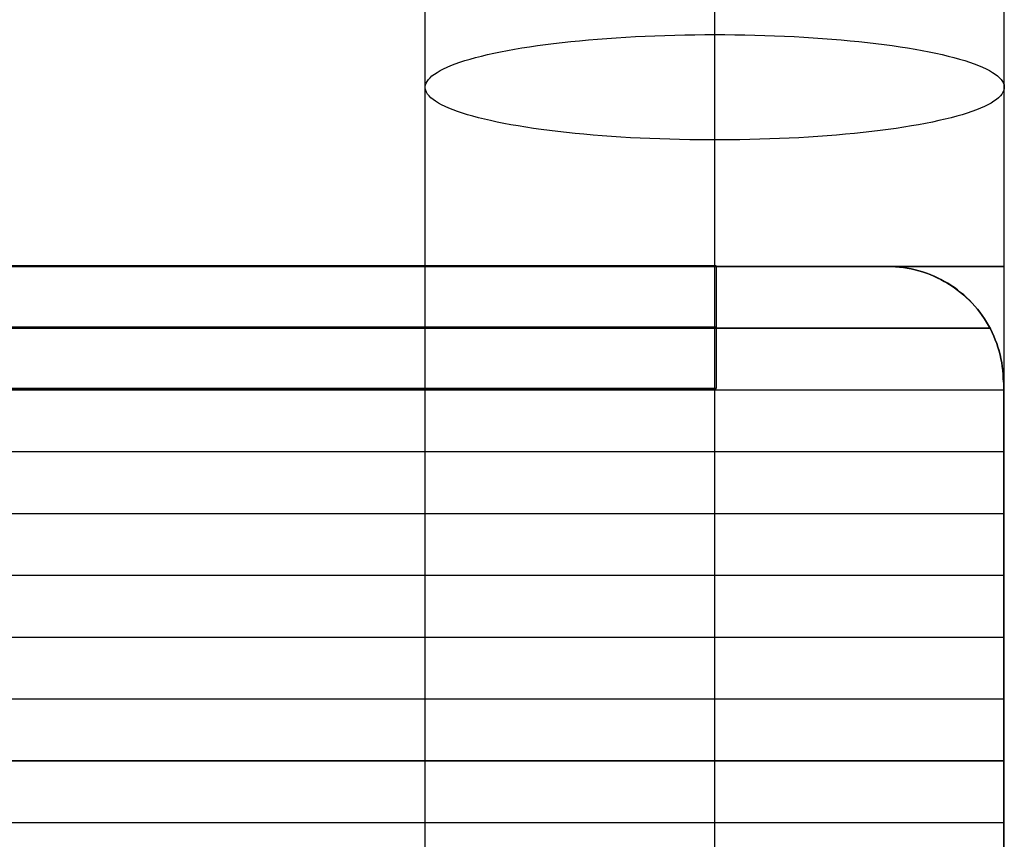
# Model space of a CAD drawing. Header units: millimetres. Extents: x -9 to 331, y -124 to 233.
# Tile 25 of 76: x 289 to 331, y -19 to 16. Entities that reach past the tile are written whole.
import ezdxf

# ---------------------------------------------------------------- set-up
doc = ezdxf.new("R2010")
doc.units = ezdxf.units.MM
doc.layers.add('Up Step Stool_Ferm Living', color=7, linetype='Continuous', true_color=0x000000)

msp = doc.modelspace()

# ---------------------------------------------------------------- linework, layer by layer
at = {"layer": 'Up Step Stool_Ferm Living'}
for p, q in [((306.095, 15.315, 140.103), (306.095, 16.719, 140.471)), ((318.595, 15.315, 140.103), (318.595, 16.719, 140.471)), ((331.095, 15.315, 140.103), (331.095, 16.719, 140.471)), ((318.595, 15.512, 153.204), (318.595, 16.49, 153.579)), ((318.595, 14.598, 127.195), (318.595, 16.443, 127.546)), ((306.095, 13.899, 139.784), (306.095, 15.315, 140.103)), ((318.595, 14.522, 152.863), (318.595, 15.512, 153.204)), ((318.595, 13.899, 139.784), (318.595, 15.315, 140.103)), ((331.095, 13.899, 139.784), (331.095, 15.315, 140.103)), ((311.639, 14.876, 129.392), (312.004, 14.919, 129.161)), ((312.004, 14.919, 129.161), (312.377, 14.959, 128.942)), ((312.377, 14.959, 128.942), (312.757, 14.997, 128.737)), ((312.757, 14.997, 128.737), (313.144, 15.033, 128.544)), ((313.144, 15.033, 128.544), (313.537, 15.066, 128.364)), ((313.537, 15.066, 128.364), (313.937, 15.097, 128.199)), ((313.937, 15.097, 128.199), (314.343, 15.125, 128.047)), ((314.343, 15.125, 128.047), (314.753, 15.151, 127.908)), ((314.753, 15.151, 127.908), (315.168, 15.174, 127.784)), ((315.168, 15.174, 127.784), (315.588, 15.194, 127.674)), ((315.588, 15.194, 127.674), (316.01, 15.212, 127.579)), ((316.01, 15.212, 127.579), (316.436, 15.227, 127.498)), ((316.436, 15.227, 127.498), (316.865, 15.239, 127.432)), ((316.865, 15.239, 127.432), (317.296, 15.248, 127.38)), ((317.296, 15.248, 127.38), (317.728, 15.255, 127.343)), ((317.728, 15.255, 127.343), (318.161, 15.259, 127.321)), ((318.161, 15.259, 127.321), (318.595, 15.261, 127.313)), ((318.595, 15.261, 127.313), (319.029, 15.259, 127.321)), ((319.029, 15.259, 127.321), (319.462, 15.255, 127.343)), ((319.462, 15.255, 127.343), (319.895, 15.248, 127.38)), ((319.895, 15.248, 127.38), (320.325, 15.239, 127.432)), ((320.325, 15.239, 127.432), (320.754, 15.227, 127.498)), ((320.754, 15.227, 127.498), (321.18, 15.212, 127.579)), ((321.18, 15.212, 127.579), (321.603, 15.194, 127.674)), ((321.603, 15.194, 127.674), (322.022, 15.174, 127.784)), ((322.022, 15.174, 127.784), (322.437, 15.151, 127.908)), ((322.437, 15.151, 127.908), (322.848, 15.125, 128.047)), ((322.848, 15.125, 128.047), (323.253, 15.097, 128.199)), ((323.253, 15.097, 128.199), (323.653, 15.066, 128.364)), ((323.653, 15.066, 128.364), (324.047, 15.033, 128.544)), ((324.047, 15.033, 128.544), (324.434, 14.997, 128.737)), ((324.434, 14.997, 128.737), (324.814, 14.959, 128.942)), ((324.814, 14.959, 128.942), (325.186, 14.919, 129.161)), ((325.186, 14.919, 129.161), (325.551, 14.876, 129.392)), ((308.784, 14.395, 131.989), (309.058, 14.457, 131.659)), ((309.058, 14.457, 131.659), (309.345, 14.516, 131.338)), ((309.345, 14.516, 131.338), (309.642, 14.573, 131.027)), ((309.642, 14.573, 131.027), (309.95, 14.629, 130.727)), ((309.95, 14.629, 130.727), (310.269, 14.683, 130.437)), ((310.269, 14.683, 130.437), (310.597, 14.734, 130.159)), ((310.597, 14.734, 130.159), (310.936, 14.784, 129.891)), ((310.936, 14.784, 129.891), (311.283, 14.831, 129.636)), ((311.283, 14.831, 129.636), (311.639, 14.876, 129.392)), ((318.595, 12.742, 126.907), (318.595, 14.598, 127.195)), ((318.595, 13.521, 152.557), (318.595, 14.522, 152.863)), ((325.551, 14.876, 129.392), (325.907, 14.831, 129.636)), ((325.907, 14.831, 129.636), (326.255, 14.784, 129.891)), ((326.255, 14.784, 129.891), (326.593, 14.734, 130.159)), ((326.593, 14.734, 130.159), (326.922, 14.683, 130.437)), ((326.922, 14.683, 130.437), (327.24, 14.629, 130.727)), ((327.24, 14.629, 130.727), (327.548, 14.573, 131.027)), ((327.548, 14.573, 131.027), (327.846, 14.516, 131.338)), ((327.846, 14.516, 131.338), (328.132, 14.457, 131.659)), ((328.132, 14.457, 131.659), (328.407, 14.395, 131.989)), ((307.394, 13.996, 134.148), (307.594, 14.066, 133.769)), ((307.594, 14.066, 133.769), (307.806, 14.135, 133.398)), ((307.806, 14.135, 133.398), (308.032, 14.202, 133.033)), ((308.032, 14.202, 133.033), (308.27, 14.268, 132.677)), ((308.27, 14.268, 132.677), (308.521, 14.333, 132.328)), ((308.521, 14.333, 132.328), (308.784, 14.395, 131.989)), ((328.407, 14.395, 131.989), (328.67, 14.333, 132.328)), ((328.67, 14.333, 132.328), (328.92, 14.268, 132.677)), ((328.92, 14.268, 132.677), (329.159, 14.202, 133.033)), ((329.159, 14.202, 133.033), (329.384, 14.135, 133.398)), ((329.384, 14.135, 133.398), (329.597, 14.066, 133.769)), ((329.597, 14.066, 133.769), (329.796, 13.996, 134.148)), ((306.095, 12.474, 139.513), (306.095, 13.899, 139.784)), ((306.489, 13.552, 136.544), (306.604, 13.629, 136.132)), ((306.604, 13.629, 136.132), (306.734, 13.704, 135.725)), ((306.734, 13.704, 135.725), (306.878, 13.778, 135.323)), ((306.878, 13.778, 135.323), (307.036, 13.852, 134.926)), ((307.036, 13.852, 134.926), (307.208, 13.924, 134.534)), ((307.208, 13.924, 134.534), (307.394, 13.996, 134.148)), ((318.595, 12.474, 139.513), (318.595, 13.899, 139.784)), ((329.796, 13.996, 134.148), (329.982, 13.924, 134.534)), ((329.982, 13.924, 134.534), (330.154, 13.852, 134.926)), ((330.154, 13.852, 134.926), (330.312, 13.778, 135.323)), ((330.312, 13.778, 135.323), (330.456, 13.704, 135.725)), ((330.456, 13.704, 135.725), (330.586, 13.629, 136.132)), ((330.586, 13.629, 136.132), (330.701, 13.552, 136.544)), ((331.095, 12.474, 139.513), (331.095, 13.899, 139.784)), ((306.133, 13.164, 138.646), (306.175, 13.242, 138.221)), ((306.175, 13.242, 138.221), (306.231, 13.32, 137.798)), ((306.231, 13.32, 137.798), (306.302, 13.398, 137.377)), ((306.302, 13.398, 137.377), (306.388, 13.476, 136.959)), ((306.388, 13.476, 136.959), (306.489, 13.552, 136.544)), ((318.595, 12.509, 152.286), (318.595, 13.521, 152.557)), ((330.701, 13.552, 136.544), (330.802, 13.476, 136.959)), ((330.802, 13.476, 136.959), (330.888, 13.398, 137.377)), ((330.888, 13.398, 137.377), (330.959, 13.32, 137.798)), ((330.959, 13.32, 137.798), (331.016, 13.242, 138.221)), ((331.016, 13.242, 138.221), (331.057, 13.164, 138.646)), ((306.096, 13.006, 139.498), (306.107, 13.085, 139.071)), ((306.099, 12.927, 139.925), (306.096, 13.006, 139.498)), ((306.118, 12.848, 140.351), (306.099, 12.927, 139.925)), ((306.107, 13.085, 139.071), (306.133, 13.164, 138.646)), ((306.152, 12.769, 140.776), (306.118, 12.848, 140.351)), ((306.201, 12.691, 141.2), (306.152, 12.769, 140.776)), ((331.038, 12.769, 140.776), (330.989, 12.691, 141.2)), ((331.072, 12.848, 140.351), (331.038, 12.769, 140.776)), ((331.057, 13.164, 138.646), (331.083, 13.085, 139.071)), ((331.091, 12.927, 139.925), (331.072, 12.848, 140.351)), ((331.083, 13.085, 139.071), (331.095, 13.006, 139.498)), ((331.095, 13.006, 139.498), (331.091, 12.927, 139.925)), ((306.095, 11.04, 139.291), (306.095, 12.474, 139.513)), ((306.265, 12.613, 141.622), (306.201, 12.691, 141.2)), ((306.343, 12.535, 142.042), (306.265, 12.613, 141.622)), ((306.437, 12.458, 142.458), (306.343, 12.535, 142.042)), ((306.545, 12.381, 142.872), (306.437, 12.458, 142.458)), ((306.667, 12.306, 143.281), (306.545, 12.381, 142.872)), ((318.595, 10.877, 126.683), (318.595, 12.742, 126.907)), ((318.595, 11.489, 152.051), (318.595, 12.509, 152.286)), ((318.595, 11.04, 139.291), (318.595, 12.474, 139.513)), ((330.646, 12.381, 142.872), (330.523, 12.306, 143.281)), ((330.754, 12.458, 142.458), (330.646, 12.381, 142.872)), ((330.847, 12.535, 142.042), (330.754, 12.458, 142.458)), ((330.926, 12.613, 141.622), (330.847, 12.535, 142.042)), ((330.989, 12.691, 141.2), (330.926, 12.613, 141.622)), ((331.095, 11.04, 139.291), (331.095, 12.474, 139.513)), ((306.804, 12.231, 143.686), (306.667, 12.306, 143.281)), ((306.956, 12.157, 144.086), (306.804, 12.231, 143.686)), ((307.121, 12.084, 144.48), (306.956, 12.157, 144.086)), ((307.3, 12.012, 144.869), (307.121, 12.084, 144.48)), ((307.492, 11.941, 145.251), (307.3, 12.012, 144.869)), ((307.698, 11.872, 145.627), (307.492, 11.941, 145.251)), ((329.698, 11.941, 145.251), (329.492, 11.872, 145.627)), ((329.891, 12.012, 144.869), (329.698, 11.941, 145.251)), ((330.07, 12.084, 144.48), (329.891, 12.012, 144.869)), ((330.235, 12.157, 144.086), (330.07, 12.084, 144.48)), ((330.386, 12.231, 143.686), (330.235, 12.157, 144.086)), ((330.523, 12.306, 143.281), (330.386, 12.231, 143.686)), ((307.917, 11.803, 145.995), (307.698, 11.872, 145.627)), ((308.149, 11.737, 146.355), (307.917, 11.803, 145.995)), ((308.394, 11.671, 146.708), (308.149, 11.737, 146.355)), ((308.651, 11.608, 147.052), (308.394, 11.671, 146.708)), ((308.92, 11.546, 147.387), (308.651, 11.608, 147.052)), ((309.2, 11.486, 147.712), (308.92, 11.546, 147.387)), ((309.492, 11.427, 148.028), (309.2, 11.486, 147.712)), ((318.595, 10.461, 151.851), (318.595, 11.489, 152.051)), ((327.99, 11.486, 147.712), (327.698, 11.427, 148.028)), ((328.271, 11.546, 147.387), (327.99, 11.486, 147.712)), ((328.54, 11.608, 147.052), (328.271, 11.546, 147.387)), ((328.796, 11.671, 146.708), (328.54, 11.608, 147.052)), ((329.041, 11.737, 146.355), (328.796, 11.671, 146.708)), ((329.273, 11.803, 145.995), (329.041, 11.737, 146.355)), ((329.492, 11.872, 145.627), (329.273, 11.803, 145.995)), ((309.795, 11.371, 148.334), (309.492, 11.427, 148.028)), ((310.108, 11.316, 148.629), (309.795, 11.371, 148.334)), ((310.432, 11.263, 148.913), (310.108, 11.316, 148.629)), ((310.765, 11.213, 149.186), (310.432, 11.263, 148.913)), ((311.108, 11.164, 149.447), (310.765, 11.213, 149.186)), ((311.46, 11.118, 149.697), (311.108, 11.164, 149.447)), ((311.821, 11.074, 149.934), (311.46, 11.118, 149.697)), ((312.189, 11.033, 150.159), (311.821, 11.074, 149.934)), ((325.37, 11.074, 149.934), (325.001, 11.033, 150.159)), ((325.73, 11.118, 149.697), (325.37, 11.074, 149.934)), ((326.082, 11.164, 149.447), (325.73, 11.118, 149.697)), ((326.425, 11.213, 149.186), (326.082, 11.164, 149.447)), ((326.759, 11.263, 148.913), (326.425, 11.213, 149.186)), ((327.082, 11.316, 148.629), (326.759, 11.263, 148.913)), ((327.396, 11.371, 148.334), (327.082, 11.316, 148.629)), ((327.698, 11.427, 148.028), (327.396, 11.371, 148.334)), ((306.095, 9.599, 139.118), (306.095, 11.04, 139.291)), ((312.566, 10.993, 150.371), (312.189, 11.033, 150.159)), ((312.949, 10.957, 150.571), (312.566, 10.993, 150.371)), ((313.34, 10.922, 150.757), (312.949, 10.957, 150.571)), ((313.737, 10.89, 150.929), (313.34, 10.922, 150.757)), ((314.139, 10.861, 151.088), (313.737, 10.89, 150.929)), ((314.547, 10.834, 151.234), (314.139, 10.861, 151.088)), ((314.96, 10.81, 151.365), (314.547, 10.834, 151.234)), ((315.377, 10.788, 151.482), (314.96, 10.81, 151.365)), ((315.799, 10.769, 151.584), (315.377, 10.788, 151.482)), ((316.223, 10.753, 151.673), (315.799, 10.769, 151.584)), ((316.65, 10.739, 151.746), (316.223, 10.753, 151.673)), ((317.08, 10.728, 151.805), (316.65, 10.739, 151.746)), ((317.512, 10.72, 151.85), (317.08, 10.728, 151.805)), ((317.945, 10.714, 151.879), (317.512, 10.72, 151.85)), ((318.378, 10.712, 151.894), (317.945, 10.714, 151.879)), ((318.812, 10.712, 151.894), (318.378, 10.712, 151.894)), ((318.595, 9.599, 139.118), (318.595, 11.04, 139.291)), ((318.595, 9.006, 126.523), (318.595, 10.877, 126.683)), ((319.246, 10.714, 151.879), (318.812, 10.712, 151.894)), ((319.679, 10.72, 151.85), (319.246, 10.714, 151.879)), ((320.11, 10.728, 151.805), (319.679, 10.72, 151.85)), ((320.54, 10.739, 151.746), (320.11, 10.728, 151.805)), ((320.967, 10.753, 151.673), (320.54, 10.739, 151.746)), ((321.392, 10.769, 151.584), (320.967, 10.753, 151.673)), ((321.813, 10.788, 151.482), (321.392, 10.769, 151.584)), ((322.23, 10.81, 151.365), (321.813, 10.788, 151.482)), ((322.643, 10.834, 151.234), (322.23, 10.81, 151.365)), ((323.051, 10.861, 151.088), (322.643, 10.834, 151.234)), ((323.454, 10.89, 150.929), (323.051, 10.861, 151.088)), ((323.851, 10.922, 150.757), (323.454, 10.89, 150.929)), ((324.241, 10.957, 150.571), (323.851, 10.922, 150.757)), ((324.625, 10.993, 150.371), (324.241, 10.957, 150.571)), ((325.001, 11.033, 150.159), (324.625, 10.993, 150.371)), ((331.095, 9.599, 139.118), (331.095, 11.04, 139.291)), ((318.595, 9.427, 151.687), (318.595, 10.461, 151.851)), ((306.095, 8.153, 138.994), (306.095, 9.599, 139.118)), ((318.595, 8.153, 138.994), (318.595, 9.599, 139.118)), ((318.595, 8.388, 151.559), (318.595, 9.427, 151.687)), ((331.095, 8.153, 138.994), (331.095, 9.599, 139.118)), ((318.595, 7.13, 126.427), (318.595, 9.006, 126.523)), ((306.095, 6.704, 138.92), (306.095, 8.153, 138.994)), ((318.595, 7.345, 151.468), (318.595, 8.388, 151.559)), ((318.595, 6.704, 138.92), (318.595, 8.153, 138.994)), ((331.095, 6.704, 138.92), (331.095, 8.153, 138.994)), ((318.595, 6.299, 151.413), (318.595, 7.345, 151.468)), ((318.595, 5.253, 126.395), (318.595, 7.13, 126.427)), ((306.095, 5.253, 138.895), (306.095, 6.704, 138.92)), ((318.595, 5.253, 138.895), (318.595, 6.704, 138.92)), ((331.095, 5.253, 138.895), (331.095, 6.704, 138.92)), ((318.595, 5.253, 151.395), (318.595, 6.299, 151.413)), ((-3.925, 5.253, 151.395), (326.056, 5.253, 151.395)), ((-3.925, 5.253, 151.395), (326.056, 5.253, 151.395)), ((-3.925, 5.25, 152.395), (326.056, 5.25, 152.395)), ((-3.925, 5.248, 153.395), (326.056, 5.248, 153.395)), ((-3.925, 5.248, 153.395), (326.056, 5.248, 153.395)), ((3.489, 5.272, 137.684), (318.65, 5.272, 137.684)), ((318.65, 5.272, 151.366), (3.489, 5.272, 151.366)), ((3.489, 5.272, 144.525), (318.65, 5.272, 144.525)), ((306.095, -66.783, 138.726), (306.095, 5.253, 138.895)), ((306.099, 5.253, 139.221), (306.096, 5.253, 138.787)), ((306.096, 5.253, 138.787), (306.107, 5.253, 138.353)), ((306.118, 5.253, 139.654), (306.099, 5.253, 139.221)), ((306.107, 5.253, 138.353), (306.133, 5.253, 137.92)), ((306.152, 5.253, 140.087), (306.118, 5.253, 139.654)), ((306.133, 5.253, 137.92), (306.175, 5.253, 137.488)), ((306.201, 5.253, 140.518), (306.152, 5.253, 140.087)), ((306.175, 5.253, 137.488), (306.231, 5.253, 137.058)), ((306.265, 5.253, 140.947), (306.201, 5.253, 140.518)), ((306.231, 5.253, 137.058), (306.302, 5.253, 136.63)), ((306.343, 5.253, 141.374), (306.265, 5.253, 140.947)), ((306.302, 5.253, 136.63), (306.388, 5.253, 136.204)), ((306.437, 5.253, 141.797), (306.343, 5.253, 141.374)), ((306.388, 5.253, 136.204), (306.489, 5.253, 135.782)), ((306.545, 5.253, 142.218), (306.437, 5.253, 141.797)), ((306.489, 5.253, 135.782), (306.604, 5.253, 135.364)), ((306.667, 5.253, 142.634), (306.545, 5.253, 142.218)), ((306.604, 5.253, 135.364), (306.734, 5.253, 134.95)), ((306.804, 5.253, 143.046), (306.667, 5.253, 142.634)), ((306.734, 5.253, 134.95), (306.878, 5.253, 134.541)), ((306.956, 5.253, 143.452), (306.804, 5.253, 143.046)), ((306.878, 5.253, 134.541), (307.036, 5.253, 134.137)), ((307.121, 5.253, 143.853), (306.956, 5.253, 143.452)), ((307.036, 5.253, 134.137), (307.208, 5.253, 133.738)), ((307.3, 5.253, 144.249), (307.121, 5.253, 143.853)), ((307.208, 5.253, 133.738), (307.394, 5.253, 133.346)), ((307.492, 5.253, 144.638), (307.3, 5.253, 144.249)), ((307.394, 5.253, 133.346), (307.594, 5.253, 132.961)), ((307.698, 5.253, 145.019), (307.492, 5.253, 144.638)), ((307.594, 5.253, 132.961), (307.806, 5.253, 132.583)), ((307.917, 5.253, 145.394), (307.698, 5.253, 145.019)), ((307.806, 5.253, 132.583), (308.032, 5.253, 132.212)), ((308.149, 5.253, 145.761), (307.917, 5.253, 145.394)), ((308.032, 5.253, 132.212), (308.27, 5.253, 131.849)), ((308.394, 5.253, 146.119), (308.149, 5.253, 145.761)), ((308.27, 5.253, 131.849), (308.521, 5.253, 131.495)), ((308.651, 5.253, 146.469), (308.394, 5.253, 146.119)), ((308.521, 5.253, 131.495), (308.784, 5.253, 131.15)), ((308.92, 5.253, 146.809), (308.651, 5.253, 146.469)), ((308.784, 5.253, 131.15), (309.058, 5.253, 130.814)), ((309.2, 5.253, 147.14), (308.92, 5.253, 146.809)), ((309.058, 5.253, 130.814), (309.345, 5.253, 130.488)), ((309.492, 5.253, 147.461), (309.2, 5.253, 147.14)), ((309.345, 5.253, 130.488), (309.642, 5.253, 130.172)), ((309.795, 5.253, 147.772), (309.492, 5.253, 147.461)), ((309.642, 5.253, 130.172), (309.95, 5.253, 129.867)), ((310.108, 5.253, 148.072), (309.795, 5.253, 147.772)), ((309.95, 5.253, 129.867), (310.269, 5.253, 129.572)), ((310.432, 5.253, 148.361), (310.108, 5.253, 148.072)), ((310.269, 5.253, 129.572), (310.597, 5.253, 129.289)), ((310.765, 5.253, 148.639), (310.432, 5.253, 148.361)), ((310.597, 5.253, 129.289), (310.936, 5.253, 129.017)), ((311.108, 5.253, 148.905), (310.765, 5.253, 148.639)), ((310.936, 5.253, 129.017), (311.283, 5.253, 128.757)), ((311.46, 5.253, 149.159), (311.108, 5.253, 148.905)), ((311.283, 5.253, 128.757), (311.639, 5.253, 128.509)), ((311.821, 5.253, 149.4), (311.46, 5.253, 149.159)), ((311.639, 5.253, 128.509), (312.004, 5.253, 128.274)), ((312.189, 5.253, 149.629), (311.821, 5.253, 149.4)), ((312.004, 5.253, 128.274), (312.377, 5.253, 128.052)), ((312.566, 5.253, 149.845), (312.189, 5.253, 149.629)), ((312.377, 5.253, 128.052), (312.757, 5.253, 127.842)), ((312.949, 5.253, 150.047), (312.566, 5.253, 149.845)), ((312.757, 5.253, 127.842), (313.144, 5.253, 127.646)), ((313.34, 5.253, 150.237), (312.949, 5.253, 150.047)), ((313.144, 5.253, 127.646), (313.537, 5.253, 127.464)), ((313.737, 5.253, 150.412), (313.34, 5.253, 150.237)), ((313.537, 5.253, 127.464), (313.937, 5.253, 127.295)), ((314.139, 5.253, 150.574), (313.737, 5.253, 150.412)), ((313.937, 5.253, 127.295), (314.343, 5.253, 127.141)), ((314.547, 5.253, 150.722), (314.139, 5.253, 150.574)), ((314.343, 5.253, 127.141), (314.753, 5.253, 127)), ((314.96, 5.253, 150.855), (314.547, 5.253, 150.722)), ((314.753, 5.253, 127), (315.168, 5.253, 126.874)), ((315.377, 5.253, 150.974), (314.96, 5.253, 150.855)), ((315.168, 5.253, 126.874), (315.588, 5.253, 126.762)), ((315.799, 5.253, 151.078), (315.377, 5.253, 150.974)), ((315.588, 5.253, 126.762), (316.01, 5.253, 126.665)), ((316.223, 5.253, 151.168), (315.799, 5.253, 151.078)), ((316.01, 5.253, 126.665), (316.436, 5.253, 126.583)), ((316.65, 5.253, 151.243), (316.223, 5.253, 151.168)), ((316.436, 5.253, 126.583), (316.865, 5.253, 126.515)), ((317.08, 5.253, 151.303), (316.65, 5.253, 151.243)), ((316.865, 5.253, 126.515), (317.296, 5.253, 126.463)), ((317.512, 5.253, 151.348), (317.08, 5.253, 151.303)), ((317.296, 5.253, 126.463), (317.728, 5.253, 126.425)), ((317.945, 5.253, 151.378), (317.512, 5.253, 151.348)), ((317.728, 5.253, 126.425), (318.161, 5.253, 126.403)), ((318.378, 5.253, 151.393), (317.945, 5.253, 151.378)), ((318.161, 5.253, 126.403), (318.595, 5.253, 126.395)), ((318.812, 5.253, 151.393), (318.378, 5.253, 151.393)), ((318.595, -66.783, 138.726), (318.595, 5.253, 138.895)), ((318.595, -66.754, 126.226), (318.595, 5.253, 126.395)), ((318.595, 5.253, 126.395), (319.029, 5.253, 126.403)), ((318.595, -66.812, 151.226), (318.595, 5.253, 151.395)), ((318.65, 5.272, 137.684), (318.65, -0.015, 137.684)), ((318.65, 5.272, 137.684), (318.65, 5.272, 151.366)), ((318.65, 5.272, 151.366), (318.65, -0.015, 151.366)), ((318.65, 5.272, 144.525), (318.65, -0.015, 144.525)), ((319.246, 5.253, 151.378), (318.812, 5.253, 151.393)), ((319.029, 5.253, 126.403), (319.462, 5.253, 126.425)), ((319.679, 5.253, 151.348), (319.246, 5.253, 151.378)), ((319.462, 5.253, 126.425), (319.895, 5.253, 126.463)), ((320.11, 5.253, 151.303), (319.679, 5.253, 151.348)), ((319.895, 5.253, 126.463), (320.325, 5.253, 126.515)), ((320.54, 5.253, 151.243), (320.11, 5.253, 151.303)), ((320.325, 5.253, 126.515), (320.754, 5.253, 126.583)), ((320.967, 5.253, 151.168), (320.54, 5.253, 151.243)), ((320.754, 5.253, 126.583), (321.18, 5.253, 126.665)), ((321.392, 5.253, 151.078), (320.967, 5.253, 151.168)), ((321.18, 5.253, 126.665), (321.603, 5.253, 126.762)), ((321.813, 5.253, 150.974), (321.392, 5.253, 151.078)), ((321.603, 5.253, 126.762), (322.022, 5.253, 126.874)), ((322.23, 5.253, 150.855), (321.813, 5.253, 150.974)), ((322.022, 5.253, 126.874), (322.437, 5.253, 127)), ((322.643, 5.253, 150.722), (322.23, 5.253, 150.855)), ((322.437, 5.253, 127), (322.848, 5.253, 127.141)), ((323.051, 5.253, 150.574), (322.643, 5.253, 150.722)), ((322.848, 5.253, 127.141), (323.253, 5.253, 127.295)), ((323.454, 5.253, 150.412), (323.051, 5.253, 150.574)), ((323.253, 5.253, 127.295), (323.653, 5.253, 127.464)), ((323.851, 5.253, 150.237), (323.454, 5.253, 150.412)), ((323.653, 5.253, 127.464), (324.047, 5.253, 127.646)), ((324.241, 5.253, 150.047), (323.851, 5.253, 150.237)), ((324.047, 5.253, 127.646), (324.434, 5.253, 127.842)), ((324.625, 5.253, 149.845), (324.241, 5.253, 150.047)), ((324.434, 5.253, 127.842), (324.814, 5.253, 128.052)), ((325.001, 5.253, 149.629), (324.625, 5.253, 149.845)), ((324.814, 5.253, 128.052), (325.186, 5.253, 128.274)), ((325.37, 5.253, 149.4), (325.001, 5.253, 149.629)), ((325.186, 5.253, 128.274), (325.551, 5.253, 128.509)), ((325.73, 5.253, 149.159), (325.37, 5.253, 149.4)), ((325.551, 5.253, 128.509), (325.907, 5.253, 128.757)), ((326.082, 5.253, 148.905), (325.73, 5.253, 149.159)), ((325.907, 5.253, 128.757), (326.255, 5.253, 129.017)), ((326.056, 5.253, 151.395), (326.227, 5.25, 151.395)), ((326.056, 5.248, 153.395), (326.056, 5.253, 151.395)), ((326.056, 5.253, 151.395), (326.227, 5.25, 151.395)), ((326.056, 5.248, 153.395), (326.056, 5.253, 151.395)), ((326.227, 5.247, 152.395), (326.056, 5.25, 152.395)), ((326.056, 5.248, 153.395), (326.227, 5.245, 153.395)), ((326.056, 5.248, 153.395), (326.227, 5.245, 153.395)), ((326.425, 5.253, 148.639), (326.082, 5.253, 148.905)), ((326.227, 5.25, 151.395), (326.397, 5.241, 151.395)), ((326.227, 5.25, 151.395), (326.397, 5.241, 151.395)), ((326.397, 5.239, 152.395), (326.227, 5.247, 152.395)), ((326.227, 5.245, 153.395), (326.397, 5.236, 153.395)), ((326.227, 5.245, 153.395), (326.397, 5.236, 153.395)), ((326.255, 5.253, 129.017), (326.593, 5.253, 129.289)), ((326.397, 5.241, 151.395), (326.567, 5.226, 151.395)), ((326.397, 5.241, 151.395), (326.567, 5.226, 151.395)), ((326.567, 5.224, 152.395), (326.397, 5.239, 152.395)), ((326.397, 5.236, 153.395), (326.567, 5.222, 153.395)), ((326.397, 5.236, 153.395), (326.567, 5.222, 153.395)), ((326.759, 5.253, 148.361), (326.425, 5.253, 148.639)), ((326.567, 5.226, 151.395), (326.737, 5.206, 151.395)), ((326.567, 5.226, 151.395), (326.737, 5.206, 151.395)), ((326.737, 5.204, 152.395), (326.567, 5.224, 152.395)), ((326.567, 5.222, 153.395), (326.737, 5.201, 153.395)), ((326.567, 5.222, 153.395), (326.737, 5.201, 153.395)), ((326.593, 5.253, 129.289), (326.922, 5.253, 129.572)), ((326.737, 5.206, 151.395), (326.905, 5.18, 151.395)), ((326.737, 5.206, 151.395), (326.905, 5.18, 151.395)), ((326.905, 5.177, 152.395), (326.737, 5.204, 152.395)), ((326.737, 5.201, 153.395), (326.905, 5.175, 153.395)), ((326.737, 5.201, 153.395), (326.905, 5.175, 153.395)), ((327.082, 5.253, 148.072), (326.759, 5.253, 148.361)), ((326.905, 5.18, 151.395), (327.073, 5.148, 151.395)), ((326.905, 5.18, 151.395), (327.073, 5.148, 151.395)), ((327.073, 5.146, 152.395), (326.905, 5.177, 152.395)), ((326.905, 5.175, 153.395), (327.073, 5.143, 153.395)), ((326.905, 5.175, 153.395), (327.073, 5.143, 153.395)), ((326.922, 5.253, 129.572), (327.24, 5.253, 129.867)), ((327.073, 5.148, 151.395), (327.24, 5.11, 151.395)), ((327.073, 5.148, 151.395), (327.24, 5.11, 151.395)), ((327.24, 5.108, 152.395), (327.073, 5.146, 152.395)), ((327.073, 5.143, 153.395), (327.24, 5.106, 153.395)), ((327.073, 5.143, 153.395), (327.24, 5.106, 153.395)), ((327.396, 5.253, 147.772), (327.082, 5.253, 148.072)), ((327.24, 5.253, 129.867), (327.548, 5.253, 130.172)), ((327.24, 5.11, 151.395), (327.405, 5.067, 151.395)), ((327.24, 5.11, 151.395), (327.405, 5.067, 151.395)), ((327.405, 5.065, 152.395), (327.24, 5.108, 152.395)), ((327.24, 5.106, 153.395), (327.405, 5.062, 153.395)), ((327.24, 5.106, 153.395), (327.405, 5.062, 153.395)), ((327.698, 5.253, 147.461), (327.396, 5.253, 147.772)), ((327.548, 5.253, 130.172), (327.846, 5.253, 130.488)), ((327.99, 5.253, 147.14), (327.698, 5.253, 147.461)), ((327.846, 5.253, 130.488), (328.132, 5.253, 130.814)), ((328.271, 5.253, 146.809), (327.99, 5.253, 147.14)), ((328.132, 5.253, 130.814), (328.407, 5.253, 131.15)), ((328.54, 5.253, 146.469), (328.271, 5.253, 146.809)), ((328.407, 5.253, 131.15), (328.67, 5.253, 131.495)), ((328.796, 5.253, 146.119), (328.54, 5.253, 146.469)), ((328.67, 5.253, 131.495), (328.92, 5.253, 131.849)), ((329.041, 5.253, 145.761), (328.796, 5.253, 146.119)), ((328.92, 5.253, 131.849), (329.159, 5.253, 132.212)), ((329.273, 5.253, 145.394), (329.041, 5.253, 145.761)), ((329.159, 5.253, 132.212), (329.384, 5.253, 132.583)), ((329.492, 5.253, 145.019), (329.273, 5.253, 145.394)), ((329.384, 5.253, 132.583), (329.597, 5.253, 132.961)), ((329.698, 5.253, 144.638), (329.492, 5.253, 145.019)), ((329.597, 5.253, 132.961), (329.796, 5.253, 133.346)), ((329.891, 5.253, 144.249), (329.698, 5.253, 144.638)), ((329.796, 5.253, 133.346), (329.982, 5.253, 133.738)), ((330.07, 5.253, 143.853), (329.891, 5.253, 144.249)), ((329.982, 5.253, 133.738), (330.154, 5.253, 134.137)), ((330.235, 5.253, 143.452), (330.07, 5.253, 143.853)), ((330.154, 5.253, 134.137), (330.312, 5.253, 134.541)), ((330.386, 5.253, 143.046), (330.235, 5.253, 143.452)), ((330.312, 5.253, 134.541), (330.456, 5.253, 134.95)), ((330.523, 5.253, 142.634), (330.386, 5.253, 143.046)), ((330.456, 5.253, 134.95), (330.586, 5.253, 135.364)), ((330.646, 5.253, 142.218), (330.523, 5.253, 142.634)), ((330.586, 5.253, 135.364), (330.701, 5.253, 135.782)), ((330.754, 5.253, 141.797), (330.646, 5.253, 142.218)), ((330.701, 5.253, 135.782), (330.802, 5.253, 136.204)), ((330.847, 5.253, 141.374), (330.754, 5.253, 141.797)), ((330.802, 5.253, 136.204), (330.888, 5.253, 136.63)), ((330.926, 5.253, 140.947), (330.847, 5.253, 141.374)), ((330.888, 5.253, 136.63), (330.959, 5.253, 137.058)), ((330.989, 5.253, 140.518), (330.926, 5.253, 140.947)), ((330.959, 5.253, 137.058), (331.016, 5.253, 137.488)), ((331.038, 5.253, 140.087), (330.989, 5.253, 140.518)), ((331.016, 5.253, 137.488), (331.057, 5.253, 137.92)), ((331.072, 5.253, 139.654), (331.038, 5.253, 140.087)), ((331.057, 5.253, 137.92), (331.083, 5.253, 138.353)), ((331.091, 5.253, 139.221), (331.072, 5.253, 139.654)), ((331.083, 5.253, 138.353), (331.095, 5.253, 138.787)), ((331.095, 5.253, 138.787), (331.091, 5.253, 139.221)), ((331.095, -66.783, 138.726), (331.095, 5.253, 138.895)), ((327.405, 5.067, 151.395), (327.568, 5.018, 151.395)), ((327.405, 5.067, 151.395), (327.568, 5.018, 151.395)), ((327.568, 5.016, 152.395), (327.405, 5.065, 152.395)), ((327.405, 5.062, 153.395), (327.568, 5.014, 153.395)), ((327.405, 5.062, 153.395), (327.568, 5.014, 153.395)), ((327.568, 5.018, 151.395), (327.73, 4.964, 151.394)), ((327.568, 5.018, 151.395), (327.73, 4.964, 151.394)), ((327.73, 4.961, 152.394), (327.568, 5.016, 152.395)), ((327.568, 5.014, 153.395), (327.73, 4.959, 153.394)), ((327.568, 5.014, 153.395), (327.73, 4.959, 153.394)), ((327.73, 4.964, 151.394), (327.89, 4.904, 151.394)), ((327.73, 4.964, 151.394), (327.89, 4.904, 151.394)), ((327.89, 4.902, 152.394), (327.73, 4.961, 152.394)), ((327.73, 4.959, 153.394), (327.89, 4.899, 153.394)), ((327.73, 4.959, 153.394), (327.89, 4.899, 153.394)), ((327.89, 4.904, 151.394), (328.048, 4.839, 151.394)), ((327.89, 4.904, 151.394), (328.048, 4.839, 151.394)), ((328.048, 4.836, 152.394), (327.89, 4.902, 152.394)), ((327.89, 4.899, 153.394), (328.048, 4.834, 153.394)), ((327.89, 4.899, 153.394), (328.048, 4.834, 153.394)), ((328.048, 4.839, 151.394), (328.203, 4.768, 151.394)), ((328.048, 4.839, 151.394), (328.203, 4.768, 151.394)), ((328.203, 4.766, 152.394), (328.048, 4.836, 152.394)), ((328.048, 4.834, 153.394), (328.203, 4.763, 153.394)), ((328.048, 4.834, 153.394), (328.203, 4.763, 153.394)), ((328.203, 4.768, 151.394), (328.356, 4.692, 151.394)), ((328.203, 4.768, 151.394), (328.356, 4.692, 151.394)), ((328.356, 4.69, 152.394), (328.203, 4.766, 152.394)), ((328.203, 4.763, 153.394), (328.356, 4.687, 153.394)), ((328.203, 4.763, 153.394), (328.356, 4.687, 153.394)), ((328.356, 4.692, 151.394), (328.506, 4.611, 151.394)), ((328.356, 4.692, 151.394), (328.506, 4.611, 151.394)), ((328.506, 4.608, 152.394), (328.356, 4.69, 152.394)), ((328.356, 4.687, 153.394), (328.506, 4.606, 153.394)), ((328.356, 4.687, 153.394), (328.506, 4.606, 153.394)), ((328.506, 4.611, 151.394), (328.654, 4.525, 151.393)), ((328.506, 4.611, 151.394), (328.654, 4.525, 151.393)), ((328.654, 4.522, 152.393), (328.506, 4.608, 152.394)), ((328.506, 4.606, 153.394), (328.654, 4.52, 153.393)), ((328.506, 4.606, 153.394), (328.654, 4.52, 153.393)), ((328.654, 4.525, 151.393), (328.798, 4.433, 151.393)), ((328.654, 4.525, 151.393), (328.798, 4.433, 151.393)), ((328.798, 4.431, 152.393), (328.654, 4.522, 152.393)), ((328.654, 4.52, 153.393), (328.798, 4.429, 153.393)), ((328.654, 4.52, 153.393), (328.798, 4.429, 153.393)), ((328.798, 4.433, 151.393), (328.939, 4.337, 151.393)), ((328.798, 4.433, 151.393), (328.939, 4.337, 151.393)), ((328.939, 4.335, 152.393), (328.798, 4.431, 152.393)), ((328.798, 4.429, 153.393), (328.939, 4.333, 153.393)), ((328.798, 4.429, 153.393), (328.939, 4.333, 153.393)), ((328.939, 4.337, 151.393), (329.077, 4.237, 151.393)), ((328.939, 4.337, 151.393), (329.077, 4.237, 151.393)), ((329.077, 4.234, 152.393), (328.939, 4.335, 152.393)), ((328.939, 4.333, 153.393), (329.077, 4.232, 153.393)), ((328.939, 4.333, 153.393), (329.077, 4.232, 153.393)), ((329.077, 4.237, 151.393), (329.211, 4.131, 151.392)), ((329.077, 4.237, 151.393), (329.211, 4.131, 151.392)), ((329.211, 4.129, 152.392), (329.077, 4.234, 152.393)), ((329.077, 4.232, 153.393), (329.211, 4.126, 153.392)), ((329.077, 4.232, 153.393), (329.211, 4.126, 153.392)), ((329.211, 4.131, 151.392), (329.342, 4.021, 151.392)), ((329.211, 4.131, 151.392), (329.342, 4.021, 151.392)), ((329.342, 4.019, 152.392), (329.211, 4.129, 152.392)), ((329.211, 4.126, 153.392), (329.342, 4.016, 153.392)), ((329.211, 4.126, 153.392), (329.342, 4.016, 153.392)), ((329.342, 4.021, 151.392), (329.469, 3.907, 151.392)), ((329.342, 4.021, 151.392), (329.469, 3.907, 151.392)), ((329.469, 3.904, 152.392), (329.342, 4.019, 152.392)), ((329.342, 4.016, 153.392), (329.469, 3.902, 153.392)), ((329.342, 4.016, 153.392), (329.469, 3.902, 153.392)), ((329.469, 3.907, 151.392), (329.591, 3.788, 151.392)), ((329.469, 3.907, 151.392), (329.591, 3.788, 151.392)), ((329.591, 3.786, 152.392), (329.469, 3.904, 152.392)), ((329.469, 3.902, 153.392), (329.591, 3.783, 153.392)), ((329.469, 3.902, 153.392), (329.591, 3.783, 153.392)), ((329.591, 3.788, 151.392), (329.71, 3.665, 151.391)), ((329.591, 3.788, 151.392), (329.71, 3.665, 151.391)), ((329.591, 3.783, 153.392), (329.591, 3.788, 151.392)), ((329.71, 3.663, 152.391), (329.591, 3.786, 152.392)), ((329.591, 3.783, 153.392), (329.71, 3.661, 153.391)), ((329.591, 3.783, 153.392), (329.71, 3.661, 153.391)), ((329.71, 3.665, 151.391), (329.824, 3.539, 151.391)), ((329.71, 3.665, 151.391), (329.824, 3.539, 151.391)), ((329.824, 3.536, 152.391), (329.71, 3.663, 152.391)), ((329.71, 3.661, 153.391), (329.824, 3.534, 153.391)), ((329.71, 3.661, 153.391), (329.824, 3.534, 153.391)), ((329.824, 3.539, 151.391), (329.934, 3.408, 151.391)), ((329.824, 3.539, 151.391), (329.934, 3.408, 151.391)), ((329.934, 3.406, 152.391), (329.824, 3.536, 152.391)), ((329.824, 3.534, 153.391), (329.934, 3.403, 153.391)), ((329.824, 3.534, 153.391), (329.934, 3.403, 153.391)), ((329.934, 3.408, 151.391), (330.04, 3.274, 151.39)), ((329.934, 3.408, 151.391), (330.04, 3.274, 151.39)), ((330.04, 3.271, 152.39), (329.934, 3.406, 152.391)), ((329.934, 3.403, 153.391), (330.04, 3.269, 153.39)), ((329.934, 3.403, 153.391), (330.04, 3.269, 153.39)), ((330.04, 3.274, 151.39), (330.141, 3.136, 151.39)), ((330.04, 3.274, 151.39), (330.141, 3.136, 151.39)), ((330.141, 3.134, 152.39), (330.04, 3.271, 152.39)), ((330.04, 3.269, 153.39), (330.141, 3.131, 153.39)), ((330.04, 3.269, 153.39), (330.141, 3.131, 153.39)), ((330.141, 3.136, 151.39), (330.237, 2.995, 151.39)), ((330.141, 3.136, 151.39), (330.237, 2.995, 151.39)), ((330.237, 2.992, 152.39), (330.141, 3.134, 152.39)), ((330.141, 3.131, 153.39), (330.237, 2.99, 153.39)), ((330.141, 3.131, 153.39), (330.237, 2.99, 153.39)), ((330.237, 2.995, 151.39), (330.328, 2.85, 151.389)), ((330.237, 2.995, 151.39), (330.328, 2.85, 151.389)), ((330.328, 2.848, 152.389), (330.237, 2.992, 152.39)), ((330.237, 2.99, 153.39), (330.328, 2.846, 153.389)), ((330.237, 2.99, 153.39), (330.328, 2.846, 153.389)), ((330.479, 2.583, 151.389), (-8.348, 2.583, 151.389)), ((330.479, 2.579, 153.389), (-8.348, 2.579, 153.389)), ((3.489, 2.628, 137.684), (318.65, 2.628, 137.684)), ((318.65, 2.628, 151.366), (3.489, 2.628, 151.366)), ((318.65, 2.628, 137.684), (318.65, 2.628, 151.366)), ((330.328, 2.85, 151.389), (330.414, 2.703, 151.389)), ((330.328, 2.85, 151.389), (330.414, 2.703, 151.389)), ((330.414, 2.701, 152.389), (330.328, 2.848, 152.389)), ((330.328, 2.846, 153.389), (330.414, 2.698, 153.389)), ((330.328, 2.846, 153.389), (330.414, 2.698, 153.389)), ((330.414, 2.703, 151.389), (330.495, 2.553, 151.389)), ((330.414, 2.703, 151.389), (330.495, 2.553, 151.389)), ((330.495, 2.551, 152.389), (330.414, 2.701, 152.389)), ((330.414, 2.698, 153.389), (330.495, 2.548, 153.389)), ((330.414, 2.698, 153.389), (330.495, 2.548, 153.389)), ((330.495, 2.553, 151.389), (330.571, 2.4, 151.388)), ((330.495, 2.553, 151.389), (330.571, 2.4, 151.388)), ((330.571, 2.398, 152.388), (330.495, 2.551, 152.389)), ((330.495, 2.548, 153.389), (330.571, 2.395, 153.388)), ((330.495, 2.548, 153.389), (330.571, 2.395, 153.388)), ((330.571, 2.4, 151.388), (330.642, 2.245, 151.388)), ((330.571, 2.4, 151.388), (330.642, 2.245, 151.388)), ((330.642, 2.242, 152.388), (330.571, 2.398, 152.388)), ((330.571, 2.395, 153.388), (330.642, 2.24, 153.388)), ((330.571, 2.395, 153.388), (330.642, 2.24, 153.388)), ((330.642, 2.245, 151.388), (330.707, 2.087, 151.388)), ((330.642, 2.245, 151.388), (330.707, 2.087, 151.388)), ((330.707, 2.084, 152.388), (330.642, 2.242, 152.388)), ((330.642, 2.24, 153.388), (330.707, 2.082, 153.388)), ((330.642, 2.24, 153.388), (330.707, 2.082, 153.388)), ((330.707, 2.087, 151.388), (330.767, 1.927, 151.387)), ((330.707, 2.087, 151.388), (330.767, 1.927, 151.387)), ((330.767, 1.925, 152.387), (330.707, 2.084, 152.388)), ((330.707, 2.082, 153.388), (330.767, 1.922, 153.387)), ((330.707, 2.082, 153.388), (330.767, 1.922, 153.387)), ((330.767, 1.927, 151.387), (330.822, 1.765, 151.387)), ((330.767, 1.927, 151.387), (330.822, 1.765, 151.387)), ((330.822, 1.763, 152.387), (330.767, 1.925, 152.387)), ((330.767, 1.922, 153.387), (330.822, 1.76, 153.387)), ((330.767, 1.922, 153.387), (330.822, 1.76, 153.387)), ((330.822, 1.765, 151.387), (330.87, 1.602, 151.387)), ((330.822, 1.765, 151.387), (330.87, 1.602, 151.387)), ((330.87, 1.599, 152.387), (330.822, 1.763, 152.387)), ((330.822, 1.76, 153.387), (330.87, 1.597, 153.387)), ((330.822, 1.76, 153.387), (330.87, 1.597, 153.387)), ((330.87, 1.602, 151.387), (330.914, 1.436, 151.386)), ((330.87, 1.602, 151.387), (330.914, 1.436, 151.386)), ((330.914, 1.434, 152.386), (330.87, 1.599, 152.387)), ((330.87, 1.597, 153.387), (330.914, 1.432, 153.386)), ((330.87, 1.597, 153.387), (330.914, 1.432, 153.386)), ((330.914, 1.436, 151.386), (330.951, 1.27, 151.386)), ((330.914, 1.436, 151.386), (330.951, 1.27, 151.386)), ((330.951, 1.267, 152.386), (330.914, 1.434, 152.386)), ((330.914, 1.432, 153.386), (330.951, 1.265, 153.386)), ((330.914, 1.432, 153.386), (330.951, 1.265, 153.386)), ((330.951, 1.27, 151.386), (330.983, 1.102, 151.385)), ((330.951, 1.27, 151.386), (330.983, 1.102, 151.385)), ((330.983, 1.1, 152.385), (330.951, 1.267, 152.386)), ((330.951, 1.265, 153.386), (330.983, 1.097, 153.385)), ((330.951, 1.265, 153.386), (330.983, 1.097, 153.385)), ((330.983, 1.102, 151.385), (331.009, 0.933, 151.385)), ((330.983, 1.102, 151.385), (331.009, 0.933, 151.385)), ((331.009, 0.931, 152.385), (330.983, 1.1, 152.385)), ((330.983, 1.097, 153.385), (331.009, 0.929, 153.385)), ((330.983, 1.097, 153.385), (331.009, 0.929, 153.385)), ((331.009, 0.933, 151.385), (331.03, 0.764, 151.385)), ((331.009, 0.933, 151.385), (331.03, 0.764, 151.385)), ((331.03, 0.762, 152.385), (331.009, 0.931, 152.385)), ((331.009, 0.929, 153.385), (331.03, 0.759, 153.385)), ((331.009, 0.929, 153.385), (331.03, 0.759, 153.385)), ((331.03, 0.764, 151.385), (331.044, 0.594, 151.384)), ((331.03, 0.764, 151.385), (331.044, 0.594, 151.384)), ((331.044, 0.591, 152.384), (331.03, 0.762, 152.385)), ((331.03, 0.759, 153.385), (331.044, 0.589, 153.384)), ((331.03, 0.759, 153.385), (331.044, 0.589, 153.384)), ((331.044, 0.594, 151.384), (331.053, 0.423, 151.384)), ((331.044, 0.594, 151.384), (331.053, 0.423, 151.384)), ((331.053, 0.421, 152.384), (331.044, 0.591, 152.384)), ((331.044, 0.589, 153.384), (331.053, 0.419, 153.384)), ((331.044, 0.589, 153.384), (331.053, 0.419, 153.384)), ((331.053, 0.423, 151.384), (331.056, 0.253, 151.383)), ((331.053, 0.423, 151.384), (331.056, 0.253, 151.383)), ((331.056, 0.25, 152.383), (331.053, 0.421, 152.384)), ((331.053, 0.419, 153.384), (331.056, 0.248, 153.383)), ((331.053, 0.419, 153.384), (331.056, 0.248, 153.383)), ((331.056, 0.253, 151.383), (331.056, -66.812, 151.226)), ((331.056, 0.253, 151.383), (331.056, -66.812, 151.226)), ((331.056, 0.248, 153.383), (331.056, 0.253, 151.383)), ((331.056, 0.248, 153.383), (331.056, 0.253, 151.383)), ((331.056, 0.25, 152.383), (331.056, -66.815, 152.226)), ((331.056, 0.248, 153.383), (331.056, -66.817, 153.226)), ((331.056, 0.248, 153.383), (331.056, -66.817, 153.226)), ((331.056, -0.086, 151.383), (-8.925, -0.086, 151.383)), ((331.056, -0.09, 153.383), (-8.925, -0.09, 153.383)), ((3.489, -0.015, 137.684), (318.65, -0.015, 137.684)), ((318.65, -0.015, 151.366), (3.489, -0.015, 151.366)), ((3.489, -0.015, 144.525), (318.65, -0.015, 144.525)), ((318.65, -0.015, 137.684), (318.65, -0.015, 151.366)), ((331.056, -0.086, 151.383), (331.056, -0.09, 153.383)), ((331.056, -2.755, 151.376), (-8.925, -2.755, 151.376)), ((331.056, -2.759, 153.376), (-8.925, -2.759, 153.376)), ((331.056, -2.755, 151.376), (331.056, -2.759, 153.376)), ((331.056, -5.424, 151.37), (-8.925, -5.424, 151.37)), ((331.056, -5.428, 153.37), (-8.925, -5.428, 153.37)), ((331.056, -5.424, 151.37), (331.056, -5.428, 153.37)), ((331.056, -8.093, 151.364), (-8.925, -8.093, 151.364)), ((331.056, -8.098, 153.364), (-8.925, -8.098, 153.364)), ((331.056, -8.093, 151.364), (331.056, -8.098, 153.364)), ((331.056, -10.762, 151.357), (-8.925, -10.762, 151.357)), ((331.056, -10.767, 153.357), (-8.925, -10.767, 153.357)), ((331.056, -10.762, 151.357), (331.056, -10.767, 153.357)), ((331.056, -13.431, 151.351), (-8.925, -13.431, 151.351)), ((331.056, -13.436, 153.351), (-8.925, -13.436, 153.351)), ((331.056, -13.431, 151.351), (331.056, -13.436, 153.351)), ((331.056, -16.1, 151.345), (-8.925, -16.1, 151.345)), ((331.056, -16.105, 153.345), (-8.925, -16.105, 153.345)), ((331.056, -16.1, 151.345), (331.056, -16.105, 153.345)), ((331.056, -18.769, 151.339), (-8.925, -18.769, 151.339)), ((331.056, -18.774, 153.339), (-8.925, -18.774, 153.339)), ((331.056, -18.769, 151.339), (331.056, -18.774, 153.339))]:
    msp.add_line(p, q, dxfattribs=at)

doc.saveas('drawing.dxf')
